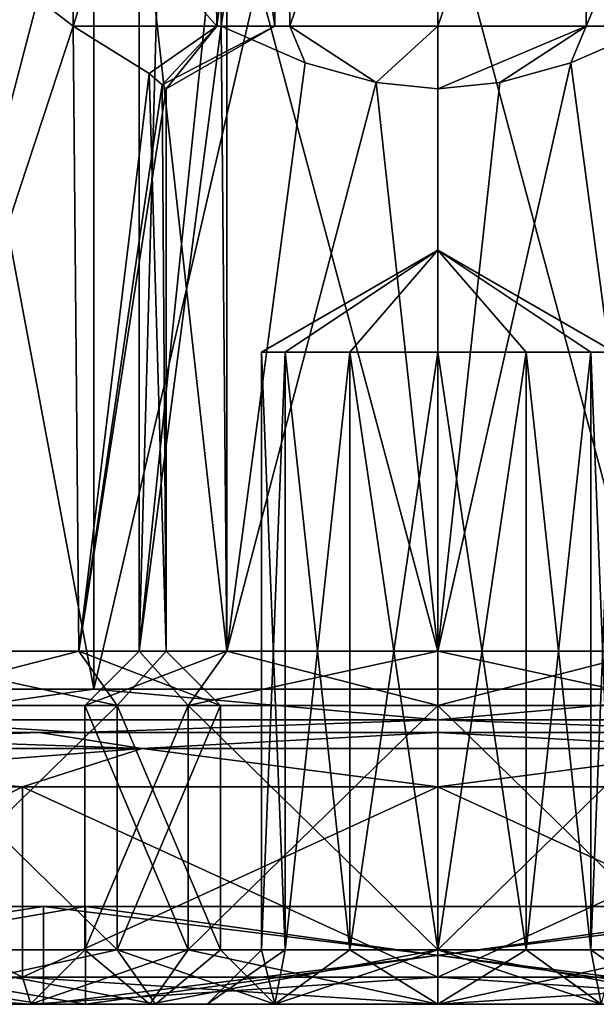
# Model space of a CAD drawing. Header units: millimetres. Extents: x -348 to 175, y 0 to 247.
# Tile 4 of 196: x -158 to -147, y 0 to 18. Entities that reach past the tile are written whole.
import ezdxf

# ---------------------------------------------------------------- set-up
doc = ezdxf.new("R2010")
doc.units = ezdxf.units.MM
doc.header["$LTSCALE"] = 65.185185
for name, color, linetype in [('1550', 7, 'CONTINUOUS'), ('1551', 7, 'CONTINUOUS'), ('1552', 7, 'CONTINUOUS'), ('1553', 7, 'CONTINUOUS'), ('1554', 7, 'CONTINUOUS'), ('1555', 7, 'CONTINUOUS'), ('1556', 7, 'CONTINUOUS'), ('1557', 7, 'CONTINUOUS'), ('1559', 7, 'CONTINUOUS'), ('1560', 7, 'CONTINUOUS'), ('1561', 7, 'CONTINUOUS'), ('1562', 7, 'CONTINUOUS'), ('1563', 7, 'CONTINUOUS'), ('1564', 7, 'CONTINUOUS'), ('1565', 7, 'CONTINUOUS'), ('1566', 7, 'CONTINUOUS'), ('1567', 7, 'CONTINUOUS'), ('1568', 7, 'CONTINUOUS'), ('1569', 7, 'CONTINUOUS'), ('1571', 7, 'CONTINUOUS'), ('1572', 7, 'CONTINUOUS'), ('1573', 7, 'CONTINUOUS'), ('1574', 7, 'CONTINUOUS'), ('1575', 7, 'CONTINUOUS'), ('1576', 7, 'CONTINUOUS'), ('1577', 7, 'CONTINUOUS'), ('1578', 7, 'CONTINUOUS'), ('1579', 7, 'CONTINUOUS'), ('1580', 7, 'CONTINUOUS'), ('1581', 7, 'CONTINUOUS'), ('1582', 7, 'CONTINUOUS'), ('1583', 7, 'CONTINUOUS'), ('1584', 7, 'CONTINUOUS'), ('1586', 7, 'CONTINUOUS'), ('1587', 7, 'CONTINUOUS'), ('1588', 7, 'CONTINUOUS'), ('1589', 7, 'CONTINUOUS'), ('1590', 7, 'CONTINUOUS'), ('1600', 7, 'CONTINUOUS'), ('1601', 7, 'CONTINUOUS'), ('1603', 7, 'CONTINUOUS'), ('1604', 7, 'CONTINUOUS'), ('1605', 7, 'CONTINUOUS'), ('1625', 7, 'CONTINUOUS'), ('1626', 7, 'CONTINUOUS')]:
    doc.layers.add(name, color=color, linetype=linetype)

msp = doc.modelspace()

# ---------------------------------------------------------------- linework, layer by layer
at = {"layer": '1550', "linetype": 'CONTINUOUS'}
for points in [[(-166.585, 60.5, -12.05), (-156.335, 60.5, -19.497), (-166.585, 5.8, -12.049), (-166.585, 60.5, -12.05)], [(-166.585, 5.8, -12.049), (-156.335, 60.5, -19.497), (-156.335, 5.8, -19.497), (-166.585, 5.8, -12.049)], [(-156.335, 60.5, -19.497), (-143.665, 60.5, -19.497), (-156.335, 5.8, -19.497), (-156.335, 60.5, -19.497)], [(-156.335, 5.8, -19.497), (-143.665, 60.5, -19.497), (-143.665, 5.8, -19.497), (-156.335, 5.8, -19.497)]]:
    msp.add_3dface(points, dxfattribs=at)
at = {"layer": '1551', "linetype": 'CONTINUOUS'}
for points in [[(-163.963, 5, -19.212), (-169.218, 5, -13.955), (-156.583, 5, -20.257), (-163.963, 5, -19.212)], [(-156.583, 5, -20.257), (-169.218, 5, -13.955), (-167.233, 5, -12.518), (-156.583, 5, -20.257)], [(-167.233, 5, 12.519), (-163.963, 5, 19.212), (-156.583, 5, 20.257), (-167.233, 5, 12.519)], [(-163.963, 5, 19.212), (-157.341, 5, 22.587), (-156.583, 5, 20.257), (-163.963, 5, 19.212)], [(-157.341, 5, -22.587), (-163.963, 5, -19.212), (-142.659, 5, -22.587), (-157.341, 5, -22.587)], [(-142.659, 5, -22.587), (-163.963, 5, -19.212), (-156.583, 5, -20.257), (-142.659, 5, -22.587)], [(-142.659, 5, 22.587), (-136.037, 5, 19.212), (-157.341, 5, 22.587), (-142.659, 5, 22.587)], [(-157.341, 5, 22.587), (-136.037, 5, 19.212), (-143.417, 5, 20.257), (-157.341, 5, 22.587)], [(-150, 5, 23.75), (-142.659, 5, 22.587), (-157.341, 5, 22.587), (-150, 5, 23.75)], [(-156.583, 5, 20.257), (-157.341, 5, 22.587), (-143.417, 5, 20.257), (-156.583, 5, 20.257)], [(-150, 5, -23.75), (-157.341, 5, -22.587), (-142.659, 5, -22.587), (-150, 5, -23.75)], [(-143.417, 5, -20.257), (-142.659, 5, -22.587), (-156.583, 5, -20.257), (-143.417, 5, -20.257)]]:
    msp.add_3dface(points, dxfattribs=at)
at = {"layer": '1552', "linetype": 'CONTINUOUS'}
for points in [[(-157.648, 0.5, -23.539), (-164.548, 0.5, -20.023), (-157.648, 4, -23.539), (-157.648, 0.5, -23.539)], [(-157.648, 4, -23.539), (-164.548, 0.5, -20.023), (-164.548, 4, -20.023), (-157.648, 4, -23.539)], [(-150, 0.5, -24.75), (-157.648, 0.5, -23.539), (-150, 4, -24.75), (-150, 0.5, -24.75)], [(-150, 4, -24.75), (-157.648, 0.5, -23.539), (-157.648, 4, -23.539), (-150, 4, -24.75)], [(-142.352, 0.5, -23.539), (-150, 0.5, -24.75), (-142.352, 4, -23.539), (-142.352, 0.5, -23.539)], [(-142.352, 4, -23.539), (-150, 0.5, -24.75), (-150, 4, -24.75), (-142.352, 4, -23.539)]]:
    msp.add_3dface(points, dxfattribs=at)
at = {"layer": '1553', "linetype": 'CONTINUOUS'}
for points in [[(-164.254, 0, 19.619), (-169.619, 0, 14.254), (-157.262, 0, 22.35), (-164.254, 0, 19.619)], [(-157.262, 0, 22.35), (-169.619, 0, 14.254), (-169.012, 0, 13.813), (-157.262, 0, 22.35)], [(-169.012, 0, -13.813), (-164.254, 0, -19.619), (-157.262, 0, -22.35), (-169.012, 0, -13.813)], [(-157.494, 0, 23.063), (-164.254, 0, 19.619), (-157.262, 0, 22.35), (-157.494, 0, 23.063)], [(-164.254, 0, -19.619), (-157.494, 0, -23.063), (-157.262, 0, -22.35), (-164.254, 0, -19.619)], [(-150, 0, 24.25), (-157.494, 0, 23.063), (-142.506, 0, 23.063), (-150, 0, 24.25)], [(-142.506, 0, 23.063), (-157.494, 0, 23.063), (-157.262, 0, 22.35), (-142.506, 0, 23.063)], [(-150, 0, -24.25), (-142.506, 0, -23.063), (-157.494, 0, -23.063), (-150, 0, -24.25)], [(-157.494, 0, -23.063), (-142.506, 0, -23.063), (-142.738, 0, -22.35), (-157.494, 0, -23.063)], [(-157.262, 0, -22.35), (-157.494, 0, -23.063), (-142.738, 0, -22.35), (-157.262, 0, -22.35)], [(-142.738, 0, 22.35), (-142.506, 0, 23.063), (-157.262, 0, 22.35), (-142.738, 0, 22.35)]]:
    msp.add_3dface(points, dxfattribs=at)
at = {"layer": '1554', "linetype": 'CONTINUOUS'}
for points in [[(-169.012, 0, -13.813), (-157.262, 0, -22.35), (-169.012, 1.8, -13.813), (-169.012, 0, -13.813)], [(-169.012, 1.8, -13.813), (-157.262, 0, -22.35), (-157.262, 1.8, -22.35), (-169.012, 1.8, -13.813)], [(-157.262, 0, -22.35), (-142.738, 0, -22.35), (-157.262, 1.8, -22.35), (-157.262, 0, -22.35)], [(-157.262, 1.8, -22.35), (-142.738, 0, -22.35), (-142.738, 1.8, -22.35), (-157.262, 1.8, -22.35)]]:
    msp.add_3dface(points, dxfattribs=at)
at = {"layer": '1555', "linetype": 'CONTINUOUS'}
for points in [[(-169.012, 1.8, -13.813), (-157.262, 1.8, -22.35), (-156.489, 1.8, -19.972), (-169.012, 1.8, -13.813)], [(-166.989, 1.8, -12.343), (-169.012, 1.8, -13.813), (-156.489, 1.8, -19.972), (-166.989, 1.8, -12.343)], [(-157.262, 1.8, 22.35), (-169.012, 1.8, 13.813), (-156.489, 1.8, 19.972), (-157.262, 1.8, 22.35)], [(-156.489, 1.8, 19.972), (-169.012, 1.8, 13.813), (-166.989, 1.8, 12.343), (-156.489, 1.8, 19.972)], [(-157.262, 1.8, -22.35), (-142.738, 1.8, -22.35), (-143.511, 1.8, -19.972), (-157.262, 1.8, -22.35)], [(-156.489, 1.8, -19.972), (-157.262, 1.8, -22.35), (-143.511, 1.8, -19.972), (-156.489, 1.8, -19.972)], [(-142.738, 1.8, 22.35), (-157.262, 1.8, 22.35), (-156.489, 1.8, 19.972), (-142.738, 1.8, 22.35)], [(-143.511, 1.8, 19.972), (-142.738, 1.8, 22.35), (-156.489, 1.8, 19.972), (-143.511, 1.8, 19.972)]]:
    msp.add_3dface(points, dxfattribs=at)
at = {"layer": '1556', "linetype": 'CONTINUOUS'}
for points in [[(-166.989, 1.8, -12.343), (-156.489, 1.8, -19.972), (-166.989, 0, -12.343), (-166.989, 1.8, -12.343)], [(-166.989, 0, -12.343), (-156.489, 1.8, -19.972), (-156.489, 0, -19.972), (-166.989, 0, -12.343)], [(-156.489, 1.8, -19.972), (-143.511, 1.8, -19.972), (-156.489, 0, -19.972), (-156.489, 1.8, -19.972)], [(-156.489, 0, -19.972), (-143.511, 1.8, -19.972), (-143.511, 0, -19.972), (-156.489, 0, -19.972)]]:
    msp.add_3dface(points, dxfattribs=at)
at = {"layer": '1557', "linetype": 'CONTINUOUS'}
for points in [[(-166.989, 0, -12.343), (-156.489, 0, -19.972), (-155.303, 0, -13.803), (-166.989, 0, -12.343)], [(-157.5, 0, -8.5), (-166.989, 0, -12.343), (-155.303, 0, -13.803), (-157.5, 0, -8.5)], [(-166.989, 0, -12.343), (-157.5, 0, -8.5), (-155.303, 0, -3.197), (-166.989, 0, -12.343)], [(-166.989, 0, -12.343), (-155.303, 0, -3.197), (-160.5, 0, -2.5), (-166.989, 0, -12.343)], [(-156.489, 0, 19.972), (-166.989, 0, 12.343), (-150, 0, 19.25), (-156.489, 0, 19.972)], [(-166.989, 0, 12.343), (-154.25, 0, 15), (-153.005, 0, 18.005), (-166.989, 0, 12.343)], [(-154.25, 0, 15), (-166.989, 0, 12.343), (-160.5, 0, 12.5), (-154.25, 0, 15)], [(-150, 0, 19.25), (-166.989, 0, 12.343), (-153.005, 0, 18.005), (-150, 0, 19.25)], [(-155.303, 0, -3.197), (-150, 0, -1), (-160.5, 0, -2.5), (-155.303, 0, -3.197)], [(-160.5, 0, -2.5), (-150, 0, -1), (-155.197, 0, -0.303), (-160.5, 0, -2.5)], [(-153.005, 0, 11.995), (-154.25, 0, 15), (-160.5, 0, 12.5), (-153.005, 0, 11.995)], [(-155.197, 0, 10.303), (-153.005, 0, 11.995), (-160.5, 0, 12.5), (-155.197, 0, 10.303)], [(-156.489, 0, -19.972), (-143.511, 0, -19.972), (-133.011, 0, -12.343), (-156.489, 0, -19.972)], [(-156.489, 0, -19.972), (-133.011, 0, -12.343), (-150, 0, -16), (-156.489, 0, -19.972)], [(-155.303, 0, -13.803), (-156.489, 0, -19.972), (-150, 0, -16), (-155.303, 0, -13.803)], [(-143.511, 0, 19.972), (-156.489, 0, 19.972), (-150, 0, 19.25), (-143.511, 0, 19.972)], [(-155.197, 0, -0.303), (-150, 0, -1), (-144.803, 0, -0.303), (-155.197, 0, -0.303)], [(-150, 0, 10.75), (-153.005, 0, 11.995), (-155.197, 0, 10.303), (-150, 0, 10.75)], [(-150, 0, 10.75), (-155.197, 0, 10.303), (-144.803, 0, 10.303), (-150, 0, 10.75)], [(-153, 0, 5), (-155.197, 0, -0.303), (-147, 0, 5), (-153, 0, 5)], [(-147, 0, 5), (-155.197, 0, -0.303), (-144.803, 0, -0.303), (-147, 0, 5)], [(-155.197, 0, 10.303), (-153, 0, 5), (-144.803, 0, 10.303), (-155.197, 0, 10.303)], [(-144.803, 0, 10.303), (-153, 0, 5), (-147, 0, 5), (-144.803, 0, 10.303)], [(-150, 0, -16), (-133.011, 0, -12.343), (-144.697, 0, -13.803), (-150, 0, -16)], [(-146.995, 0, 18.005), (-143.511, 0, 19.972), (-150, 0, 19.25), (-146.995, 0, 18.005)], [(-150, 0, -1), (-144.697, 0, -3.197), (-139.5, 0, -2.5), (-150, 0, -1)], [(-144.803, 0, -0.303), (-150, 0, -1), (-139.5, 0, -2.5), (-144.803, 0, -0.303)], [(-146.995, 0, 11.995), (-150, 0, 10.75), (-139.5, 0, 12.5), (-146.995, 0, 11.995)], [(-139.5, 0, 12.5), (-150, 0, 10.75), (-144.803, 0, 10.303), (-139.5, 0, 12.5)]]:
    msp.add_3dface(points, dxfattribs=at)
at = {"layer": '1559', "linetype": 'CONTINUOUS'}
for points in [[(-156.335, 60.5, 19.497), (-166.585, 60.5, 12.05), (-156.335, 5.8, 19.497), (-156.335, 60.5, 19.497)], [(-156.335, 5.8, 19.497), (-166.585, 60.5, 12.05), (-166.585, 5.8, 12.049), (-156.335, 5.8, 19.497)], [(-143.665, 60.5, 19.497), (-156.335, 60.5, 19.497), (-143.665, 5.8, 19.497), (-143.665, 60.5, 19.497)], [(-143.665, 5.8, 19.497), (-156.335, 60.5, 19.497), (-156.335, 5.8, 19.497), (-143.665, 5.8, 19.497)]]:
    msp.add_3dface(points, dxfattribs=at)
at = {"layer": '1560', "linetype": 'CONTINUOUS'}
for points in [[(-164.548, 0.5, 20.023), (-157.648, 0.5, 23.539), (-164.548, 4, 20.023), (-164.548, 0.5, 20.023)], [(-164.548, 4, 20.023), (-157.648, 0.5, 23.539), (-157.648, 4, 23.539), (-164.548, 4, 20.023)], [(-157.648, 0.5, 23.539), (-150, 0.5, 24.75), (-157.648, 4, 23.539), (-157.648, 0.5, 23.539)], [(-157.648, 4, 23.539), (-150, 0.5, 24.75), (-150, 4, 24.75), (-157.648, 4, 23.539)], [(-150, 0.5, 24.75), (-142.352, 0.5, 23.539), (-150, 4, 24.75), (-150, 0.5, 24.75)], [(-150, 4, 24.75), (-142.352, 0.5, 23.539), (-142.352, 4, 23.539), (-150, 4, 24.75)]]:
    msp.add_3dface(points, dxfattribs=at)
at = {"layer": '1561', "linetype": 'CONTINUOUS'}
for points in [[(-157.262, 0, 22.35), (-169.012, 0, 13.813), (-157.262, 1.8, 22.35), (-157.262, 0, 22.35)], [(-169.012, 0, 13.813), (-169.012, 1.8, 13.813), (-157.262, 1.8, 22.35), (-169.012, 0, 13.813)], [(-142.738, 0, 22.35), (-157.262, 0, 22.35), (-142.738, 1.8, 22.35), (-142.738, 0, 22.35)], [(-157.262, 0, 22.35), (-157.262, 1.8, 22.35), (-142.738, 1.8, 22.35), (-157.262, 0, 22.35)]]:
    msp.add_3dface(points, dxfattribs=at)
at = {"layer": '1562', "linetype": 'CONTINUOUS'}
for points in [[(-156.489, 1.8, 19.972), (-166.989, 1.8, 12.343), (-156.489, 0, 19.972), (-156.489, 1.8, 19.972)], [(-166.989, 1.8, 12.343), (-166.989, 0, 12.343), (-156.489, 0, 19.972), (-166.989, 1.8, 12.343)], [(-143.511, 1.8, 19.972), (-156.489, 1.8, 19.972), (-143.511, 0, 19.972), (-143.511, 1.8, 19.972)], [(-156.489, 1.8, 19.972), (-156.489, 0, 19.972), (-143.511, 0, 19.972), (-156.489, 1.8, 19.972)]]:
    msp.add_3dface(points, dxfattribs=at)
at = {"layer": '1563', "linetype": 'CONTINUOUS'}
for points in [[(-163.963, 5, -19.212), (-157.341, 5, -22.587), (-165.249, 4.707, -19.121), (-163.963, 5, -19.212)], [(-157.341, 5, -22.587), (-155.442, 4.707, -23.844), (-165.249, 4.707, -19.121), (-157.341, 5, -22.587)], [(-157.341, 5, -22.587), (-150, 5, -23.75), (-155.442, 4.707, -23.844), (-157.341, 5, -22.587)], [(-150, 5, -23.75), (-144.558, 4.707, -23.844), (-155.442, 4.707, -23.844), (-150, 5, -23.75)], [(-150, 5, -23.75), (-142.659, 5, -22.587), (-144.558, 4.707, -23.844), (-150, 5, -23.75)], [(-155.442, 4.707, -23.844), (-164.548, 4, -20.023), (-165.249, 4.707, -19.121), (-155.442, 4.707, -23.844)], [(-157.648, 4, -23.539), (-164.548, 4, -20.023), (-155.442, 4.707, -23.844), (-157.648, 4, -23.539)], [(-150, 4, -24.75), (-157.648, 4, -23.539), (-155.442, 4.707, -23.844), (-150, 4, -24.75)], [(-144.558, 4.707, -23.844), (-150, 4, -24.75), (-155.442, 4.707, -23.844), (-144.558, 4.707, -23.844)], [(-142.352, 4, -23.539), (-150, 4, -24.75), (-144.558, 4.707, -23.844), (-142.352, 4, -23.539)]]:
    msp.add_3dface(points, dxfattribs=at)
at = {"layer": '1564', "linetype": 'CONTINUOUS'}
for points in [[(-163.963, 5, 19.212), (-165.249, 4.707, 19.121), (-155.442, 4.707, 23.844), (-163.963, 5, 19.212)], [(-157.341, 5, 22.587), (-163.963, 5, 19.212), (-155.442, 4.707, 23.844), (-157.341, 5, 22.587)], [(-150, 5, 23.75), (-157.341, 5, 22.587), (-155.442, 4.707, 23.844), (-150, 5, 23.75)], [(-150, 5, 23.75), (-155.442, 4.707, 23.844), (-144.558, 4.707, 23.844), (-150, 5, 23.75)], [(-142.659, 5, 22.587), (-150, 5, 23.75), (-144.558, 4.707, 23.844), (-142.659, 5, 22.587)], [(-164.548, 4, 20.023), (-157.648, 4, 23.539), (-165.249, 4.707, 19.121), (-164.548, 4, 20.023)], [(-165.249, 4.707, 19.121), (-157.648, 4, 23.539), (-155.442, 4.707, 23.844), (-165.249, 4.707, 19.121)], [(-157.648, 4, 23.539), (-150, 4, 24.75), (-155.442, 4.707, 23.844), (-157.648, 4, 23.539)], [(-155.442, 4.707, 23.844), (-150, 4, 24.75), (-144.558, 4.707, 23.844), (-155.442, 4.707, 23.844)], [(-150, 4, 24.75), (-142.352, 4, 23.539), (-144.558, 4.707, 23.844), (-150, 4, 24.75)]]:
    msp.add_3dface(points, dxfattribs=at)
at = {"layer": '1565', "linetype": 'CONTINUOUS'}
for points in [[(-166.585, 5.8, -12.049), (-156.335, 5.8, -19.497), (-160.367, 5.234, -17.956), (-166.585, 5.8, -12.049)], [(-156.335, 5.8, -19.497), (-150, 5.234, -20.734), (-160.367, 5.234, -17.956), (-156.335, 5.8, -19.497)], [(-156.335, 5.8, -19.497), (-143.665, 5.8, -19.497), (-150, 5.234, -20.734), (-156.335, 5.8, -19.497)], [(-143.665, 5.8, -19.497), (-139.633, 5.234, -17.956), (-150, 5.234, -20.734), (-143.665, 5.8, -19.497)], [(-156.583, 5, -20.257), (-167.233, 5, -12.518), (-160.367, 5.234, -17.956), (-156.583, 5, -20.257)], [(-150, 5.234, -20.734), (-156.583, 5, -20.257), (-160.367, 5.234, -17.956), (-150, 5.234, -20.734)], [(-143.417, 5, -20.257), (-156.583, 5, -20.257), (-150, 5.234, -20.734), (-143.417, 5, -20.257)], [(-139.633, 5.234, -17.956), (-143.417, 5, -20.257), (-150, 5.234, -20.734), (-139.633, 5.234, -17.956)]]:
    msp.add_3dface(points, dxfattribs=at)
at = {"layer": '1566', "linetype": 'CONTINUOUS'}
for points in [[(-156.335, 5.8, 19.497), (-166.585, 5.8, 12.049), (-160.367, 5.234, 17.956), (-156.335, 5.8, 19.497)], [(-156.335, 5.8, 19.497), (-160.367, 5.234, 17.956), (-150, 5.234, 20.734), (-156.335, 5.8, 19.497)], [(-143.665, 5.8, 19.497), (-156.335, 5.8, 19.497), (-150, 5.234, 20.734), (-143.665, 5.8, 19.497)], [(-143.665, 5.8, 19.497), (-150, 5.234, 20.734), (-139.633, 5.234, 17.956), (-143.665, 5.8, 19.497)], [(-167.233, 5, 12.519), (-156.583, 5, 20.257), (-160.367, 5.234, 17.956), (-167.233, 5, 12.519)], [(-160.367, 5.234, 17.956), (-156.583, 5, 20.257), (-150, 5.234, 20.734), (-160.367, 5.234, 17.956)], [(-156.583, 5, 20.257), (-143.417, 5, 20.257), (-150, 5.234, 20.734), (-156.583, 5, 20.257)], [(-150, 5.234, 20.734), (-143.417, 5, 20.257), (-139.633, 5.234, 17.956), (-150, 5.234, 20.734)]]:
    msp.add_3dface(points, dxfattribs=at)
at = {"layer": '1567', "linetype": 'CONTINUOUS'}
for points in [[(-154.596, 1, -3.904), (-156.5, 1, -8.5), (-154.596, 5.5, -3.904), (-154.596, 1, -3.904)], [(-154.596, 5.5, -3.904), (-156.5, 1, -8.5), (-156.5, 5.5, -8.5), (-154.596, 5.5, -3.904)], [(-150, 1, -2), (-154.596, 1, -3.904), (-150, 5.5, -2), (-150, 1, -2)], [(-150, 5.5, -2), (-154.596, 1, -3.904), (-154.596, 5.5, -3.904), (-150, 5.5, -2)], [(-145.404, 1, -3.904), (-150, 1, -2), (-145.404, 5.5, -3.904), (-145.404, 1, -3.904)], [(-145.404, 5.5, -3.904), (-150, 1, -2), (-150, 5.5, -2), (-145.404, 5.5, -3.904)]]:
    msp.add_3dface(points, dxfattribs=at)
at = {"layer": '1568', "linetype": 'CONTINUOUS'}
for points in [[(-154.596, 5.5, -3.904), (-156.5, 5.5, -8.5), (-153.889, 6.5, -4.611), (-154.596, 5.5, -3.904)], [(-153.889, 6.5, -4.611), (-156.5, 5.5, -8.5), (-155.5, 6.5, -8.5), (-153.889, 6.5, -4.611)], [(-150, 5.5, -2), (-154.596, 5.5, -3.904), (-150, 6.5, -3), (-150, 5.5, -2)], [(-150, 6.5, -3), (-154.596, 5.5, -3.904), (-153.889, 6.5, -4.611), (-150, 6.5, -3)], [(-145.404, 5.5, -3.904), (-150, 5.5, -2), (-146.111, 6.5, -4.611), (-145.404, 5.5, -3.904)], [(-146.111, 6.5, -4.611), (-150, 5.5, -2), (-150, 6.5, -3), (-146.111, 6.5, -4.611)]]:
    msp.add_3dface(points, dxfattribs=at)
at = {"layer": '1569', "linetype": 'CONTINUOUS'}
for points in [[(-155.5, 6.5, -8.5), (-155.5, 21, -8.5), (-155.109, 21, -6.462), (-155.5, 6.5, -8.5)], [(-153.99, 18, -4.714), (-155.5, 6.5, -8.5), (-153.99, 21, -4.714), (-153.99, 18, -4.714)], [(-153.99, 21, -4.714), (-155.5, 6.5, -8.5), (-155.109, 21, -6.462), (-153.99, 21, -4.714)], [(-153.889, 6.5, -4.611), (-155.5, 6.5, -8.5), (-153.99, 18, -4.714), (-153.889, 6.5, -4.611)], [(-152.444, 17.325, -3.573), (-153.889, 6.5, -4.611), (-153.99, 18, -4.714), (-152.444, 17.325, -3.573)], [(-146.01, 18, -4.714), (-146.111, 6.5, -4.611), (-147.556, 17.325, -3.573), (-146.01, 18, -4.714)], [(-151.139, 16.96, -3.119), (-153.889, 6.5, -4.611), (-152.444, 17.325, -3.573), (-151.139, 16.96, -3.119)], [(-146.111, 6.5, -4.611), (-150, 6.5, -3), (-147.556, 17.325, -3.573), (-146.111, 6.5, -4.611)], [(-147.556, 17.325, -3.573), (-150, 6.5, -3), (-148.861, 16.96, -3.119), (-147.556, 17.325, -3.573)], [(-150, 6.5, -3), (-153.889, 6.5, -4.611), (-151.139, 16.96, -3.119), (-150, 6.5, -3)], [(-150, 16.845, -3), (-150, 6.5, -3), (-151.139, 16.96, -3.119), (-150, 16.845, -3)], [(-148.861, 16.96, -3.119), (-150, 6.5, -3), (-150, 16.845, -3), (-148.861, 16.96, -3.119)]]:
    msp.add_3dface(points, dxfattribs=at)
at = {"layer": '1571', "linetype": 'CONTINUOUS'}
for points in [[(-155.303, 0, -3.197), (-157.5, 0, -8.5), (-154.596, 1, -3.904), (-155.303, 0, -3.197)], [(-157.5, 0, -8.5), (-156.5, 1, -8.5), (-154.596, 1, -3.904), (-157.5, 0, -8.5)], [(-150, 0, -1), (-155.303, 0, -3.197), (-150, 1, -2), (-150, 0, -1)], [(-155.303, 0, -3.197), (-154.596, 1, -3.904), (-150, 1, -2), (-155.303, 0, -3.197)], [(-144.697, 0, -3.197), (-150, 0, -1), (-145.404, 1, -3.904), (-144.697, 0, -3.197)], [(-150, 0, -1), (-150, 1, -2), (-145.404, 1, -3.904), (-150, 0, -1)]]:
    msp.add_3dface(points, dxfattribs=at)
at = {"layer": '1572', "linetype": 'CONTINUOUS'}
for points in [[(-156.5, 5.5, -8.5), (-156.5, 1, -8.5), (-154.596, 1, -13.096), (-156.5, 5.5, -8.5)], [(-154.596, 5.5, -13.096), (-156.5, 5.5, -8.5), (-154.596, 1, -13.096), (-154.596, 5.5, -13.096)], [(-150, 5.5, -15), (-154.596, 5.5, -13.096), (-150, 1, -15), (-150, 5.5, -15)], [(-150, 1, -15), (-154.596, 5.5, -13.096), (-154.596, 1, -13.096), (-150, 1, -15)], [(-145.404, 5.5, -13.096), (-150, 5.5, -15), (-145.404, 1, -13.096), (-145.404, 5.5, -13.096)], [(-145.404, 1, -13.096), (-150, 5.5, -15), (-150, 1, -15), (-145.404, 1, -13.096)]]:
    msp.add_3dface(points, dxfattribs=at)
at = {"layer": '1573', "linetype": 'CONTINUOUS'}
for points in [[(-155.5, 6.5, -8.5), (-156.5, 5.5, -8.5), (-154.596, 5.5, -13.096), (-155.5, 6.5, -8.5)], [(-155.5, 6.5, -8.5), (-154.596, 5.5, -13.096), (-153.889, 6.5, -12.389), (-155.5, 6.5, -8.5)], [(-154.596, 5.5, -13.096), (-150, 5.5, -15), (-153.889, 6.5, -12.389), (-154.596, 5.5, -13.096)], [(-153.889, 6.5, -12.389), (-150, 5.5, -15), (-150, 6.5, -14), (-153.889, 6.5, -12.389)], [(-150, 5.5, -15), (-145.404, 5.5, -13.096), (-150, 6.5, -14), (-150, 5.5, -15)], [(-150, 6.5, -14), (-145.404, 5.5, -13.096), (-146.111, 6.5, -12.389), (-150, 6.5, -14)]]:
    msp.add_3dface(points, dxfattribs=at)
at = {"layer": '1574', "linetype": 'CONTINUOUS'}
for points in [[(-155.5, 21, -8.5), (-155.5, 6.5, -8.5), (-153.889, 6.5, -12.389), (-155.5, 21, -8.5)], [(-153.889, 21, -12.389), (-155.5, 21, -8.5), (-153.889, 6.5, -12.389), (-153.889, 21, -12.389)], [(-150, 21, -14), (-153.889, 21, -12.389), (-150, 6.5, -14), (-150, 21, -14)], [(-153.889, 21, -12.389), (-153.889, 6.5, -12.389), (-150, 6.5, -14), (-153.889, 21, -12.389)], [(-146.111, 21, -12.389), (-150, 21, -14), (-146.111, 6.5, -12.389), (-146.111, 21, -12.389)], [(-150, 21, -14), (-150, 6.5, -14), (-146.111, 6.5, -12.389), (-150, 21, -14)]]:
    msp.add_3dface(points, dxfattribs=at)
at = {"layer": '1575', "linetype": 'CONTINUOUS'}
for points in [[(-157.5, 0, -8.5), (-155.303, 0, -13.803), (-156.5, 1, -8.5), (-157.5, 0, -8.5)], [(-156.5, 1, -8.5), (-155.303, 0, -13.803), (-154.596, 1, -13.096), (-156.5, 1, -8.5)], [(-155.303, 0, -13.803), (-150, 0, -16), (-154.596, 1, -13.096), (-155.303, 0, -13.803)], [(-150, 0, -16), (-150, 1, -15), (-154.596, 1, -13.096), (-150, 0, -16)], [(-150, 0, -16), (-144.697, 0, -13.803), (-150, 1, -15), (-150, 0, -16)], [(-144.697, 0, -13.803), (-145.404, 1, -13.096), (-150, 1, -15), (-144.697, 0, -13.803)]]:
    msp.add_3dface(points, dxfattribs=at)
at = {"layer": '1576', "linetype": 'CONTINUOUS'}
for points in [[(-153.005, 0, 18.005), (-154.25, 0, 15), (-152.815, 1, 16.625), (-153.005, 0, 18.005)], [(-152.815, 1, 16.625), (-154.25, 0, 15), (-153.25, 1, 15), (-152.815, 1, 16.625)], [(-150, 0, 19.25), (-153.005, 0, 18.005), (-150, 1, 18.25), (-150, 0, 19.25)], [(-150, 1, 18.25), (-153.005, 0, 18.005), (-151.625, 1, 17.815), (-150, 1, 18.25)], [(-151.625, 1, 17.815), (-153.005, 0, 18.005), (-152.815, 1, 16.625), (-151.625, 1, 17.815)], [(-146.995, 0, 18.005), (-150, 0, 19.25), (-148.375, 1, 17.815), (-146.995, 0, 18.005)], [(-148.375, 1, 17.815), (-150, 0, 19.25), (-150, 1, 18.25), (-148.375, 1, 17.815)], [(-147.185, 1, 16.625), (-146.995, 0, 18.005), (-148.375, 1, 17.815), (-147.185, 1, 16.625)], [(-146.75, 1, 15), (-146.995, 0, 18.005), (-147.185, 1, 16.625), (-146.75, 1, 15)]]:
    msp.add_3dface(points, dxfattribs=at)
at = {"layer": '1577', "linetype": 'CONTINUOUS'}
for points in [[(-152.815, 1, 16.625), (-153.25, 1, 15), (-152.815, 12, 16.625), (-152.815, 1, 16.625)], [(-152.815, 12, 16.625), (-153.25, 1, 15), (-153.25, 12, 15), (-152.815, 12, 16.625)], [(-151.625, 1, 17.815), (-152.815, 1, 16.625), (-151.625, 12, 17.815), (-151.625, 1, 17.815)], [(-151.625, 12, 17.815), (-152.815, 1, 16.625), (-152.815, 12, 16.625), (-151.625, 12, 17.815)], [(-150, 1, 18.25), (-151.625, 1, 17.815), (-150, 12, 18.25), (-150, 1, 18.25)], [(-150, 12, 18.25), (-151.625, 1, 17.815), (-151.625, 12, 17.815), (-150, 12, 18.25)], [(-148.375, 1, 17.815), (-150, 1, 18.25), (-148.375, 12, 17.815), (-148.375, 1, 17.815)], [(-148.375, 12, 17.815), (-150, 1, 18.25), (-150, 12, 18.25), (-148.375, 12, 17.815)], [(-147.185, 1, 16.625), (-148.375, 1, 17.815), (-147.185, 12, 16.625), (-147.185, 1, 16.625)], [(-147.185, 12, 16.625), (-148.375, 1, 17.815), (-148.375, 12, 17.815), (-147.185, 12, 16.625)], [(-146.75, 1, 15), (-147.185, 1, 16.625), (-146.75, 12, 15), (-146.75, 1, 15)], [(-146.75, 12, 15), (-147.185, 1, 16.625), (-147.185, 12, 16.625), (-146.75, 12, 15)]]:
    msp.add_3dface(points, dxfattribs=at)
at = {"layer": '1578', "linetype": 'CONTINUOUS'}
for points in [[(-152.815, 12, 16.625), (-153.25, 12, 15), (-150, 13.876, 15), (-152.815, 12, 16.625)], [(-151.625, 12, 17.815), (-152.815, 12, 16.625), (-150, 13.876, 15), (-151.625, 12, 17.815)], [(-150, 12, 18.25), (-151.625, 12, 17.815), (-150, 13.876, 15), (-150, 12, 18.25)], [(-146.75, 12, 15), (-147.185, 12, 16.625), (-150, 13.876, 15), (-146.75, 12, 15)], [(-147.185, 12, 16.625), (-148.375, 12, 17.815), (-150, 13.876, 15), (-147.185, 12, 16.625)], [(-148.375, 12, 17.815), (-150, 12, 18.25), (-150, 13.876, 15), (-148.375, 12, 17.815)]]:
    msp.add_3dface(points, dxfattribs=at)
at = {"layer": '1579', "linetype": 'CONTINUOUS'}
for points in [[(-154.25, 0, 15), (-153.005, 0, 11.995), (-153.25, 1, 15), (-154.25, 0, 15)], [(-153.25, 1, 15), (-153.005, 0, 11.995), (-152.815, 1, 13.375), (-153.25, 1, 15)], [(-153.005, 0, 11.995), (-150, 0, 10.75), (-151.625, 1, 12.185), (-153.005, 0, 11.995)], [(-152.815, 1, 13.375), (-153.005, 0, 11.995), (-151.625, 1, 12.185), (-152.815, 1, 13.375)], [(-151.625, 1, 12.185), (-150, 0, 10.75), (-150, 1, 11.75), (-151.625, 1, 12.185)], [(-150, 0, 10.75), (-146.995, 0, 11.995), (-150, 1, 11.75), (-150, 0, 10.75)], [(-150, 1, 11.75), (-146.995, 0, 11.995), (-148.375, 1, 12.185), (-150, 1, 11.75)], [(-148.375, 1, 12.185), (-146.995, 0, 11.995), (-147.185, 1, 13.375), (-148.375, 1, 12.185)], [(-146.995, 0, 11.995), (-145.75, 0, 15), (-147.185, 1, 13.375), (-146.995, 0, 11.995)], [(-145.75, 0, 15), (-146.75, 1, 15), (-147.185, 1, 13.375), (-145.75, 0, 15)]]:
    msp.add_3dface(points, dxfattribs=at)
at = {"layer": '1580', "linetype": 'CONTINUOUS'}
for points in [[(-153.25, 12, 15), (-153.25, 1, 15), (-152.815, 1, 13.375), (-153.25, 12, 15)], [(-153.25, 12, 15), (-152.815, 1, 13.375), (-152.815, 12, 13.375), (-153.25, 12, 15)], [(-152.815, 1, 13.375), (-151.625, 1, 12.185), (-152.815, 12, 13.375), (-152.815, 1, 13.375)], [(-152.815, 12, 13.375), (-151.625, 1, 12.185), (-151.625, 12, 12.185), (-152.815, 12, 13.375)], [(-151.625, 1, 12.185), (-150, 1, 11.75), (-151.625, 12, 12.185), (-151.625, 1, 12.185)], [(-151.625, 12, 12.185), (-150, 1, 11.75), (-150, 12, 11.75), (-151.625, 12, 12.185)], [(-150, 1, 11.75), (-148.375, 1, 12.185), (-150, 12, 11.75), (-150, 1, 11.75)], [(-150, 12, 11.75), (-148.375, 1, 12.185), (-148.375, 12, 12.185), (-150, 12, 11.75)], [(-148.375, 1, 12.185), (-147.185, 1, 13.375), (-148.375, 12, 12.185), (-148.375, 1, 12.185)], [(-148.375, 12, 12.185), (-147.185, 1, 13.375), (-147.185, 12, 13.375), (-148.375, 12, 12.185)], [(-146.75, 1, 15), (-146.75, 12, 15), (-147.185, 12, 13.375), (-146.75, 1, 15)], [(-147.185, 1, 13.375), (-146.75, 1, 15), (-147.185, 12, 13.375), (-147.185, 1, 13.375)]]:
    msp.add_3dface(points, dxfattribs=at)
at = {"layer": '1581', "linetype": 'CONTINUOUS'}
for points in [[(-150, 13.876, 15), (-153.25, 12, 15), (-152.815, 12, 13.375), (-150, 13.876, 15)], [(-150, 13.876, 15), (-152.815, 12, 13.375), (-151.625, 12, 12.185), (-150, 13.876, 15)], [(-150, 13.876, 15), (-151.625, 12, 12.185), (-150, 12, 11.75), (-150, 13.876, 15)], [(-146.75, 12, 15), (-150, 13.876, 15), (-147.185, 12, 13.375), (-146.75, 12, 15)], [(-150, 13.876, 15), (-150, 12, 11.75), (-148.375, 12, 12.185), (-150, 13.876, 15)], [(-150, 13.876, 15), (-148.375, 12, 12.185), (-147.185, 12, 13.375), (-150, 13.876, 15)]]:
    msp.add_3dface(points, dxfattribs=at)
at = {"layer": '1582', "linetype": 'CONTINUOUS'}
for points in [[(-155.904, 1, 9.596), (-160.5, 1, 11.5), (-155.904, 5.5, 9.596), (-155.904, 1, 9.596)], [(-155.904, 5.5, 9.596), (-160.5, 1, 11.5), (-160.5, 5.5, 11.5), (-155.904, 5.5, 9.596)], [(-154, 1, 5), (-155.904, 1, 9.596), (-154, 5.5, 5), (-154, 1, 5)], [(-154, 5.5, 5), (-155.904, 1, 9.596), (-155.904, 5.5, 9.596), (-154, 5.5, 5)]]:
    msp.add_3dface(points, dxfattribs=at)
at = {"layer": '1583', "linetype": 'CONTINUOUS'}
for points in [[(-155.904, 5.5, 9.596), (-160.5, 5.5, 11.5), (-156.611, 6.5, 8.889), (-155.904, 5.5, 9.596)], [(-156.611, 6.5, 8.889), (-160.5, 5.5, 11.5), (-160.5, 6.5, 10.5), (-156.611, 6.5, 8.889)], [(-155, 6.5, 5), (-155.904, 5.5, 9.596), (-156.611, 6.5, 8.889), (-155, 6.5, 5)], [(-154, 5.5, 5), (-155.904, 5.5, 9.596), (-155, 6.5, 5), (-154, 5.5, 5)]]:
    msp.add_3dface(points, dxfattribs=at)
at = {"layer": '1584', "linetype": 'CONTINUOUS'}
for points in [[(-156.714, 21, 8.99), (-160.5, 6.5, 10.5), (-160.596, 21, 10.499), (-156.714, 21, 8.99)], [(-156.714, 18, 8.99), (-160.5, 6.5, 10.5), (-156.714, 21, 8.99), (-156.714, 18, 8.99)], [(-156.611, 6.5, 8.889), (-160.5, 6.5, 10.5), (-156.714, 18, 8.99), (-156.611, 6.5, 8.889)], [(-156.611, 6.5, 8.889), (-156.714, 18, 8.99), (-155.317, 17.13, 6.839), (-156.611, 6.5, 8.889)], [(-155.075, 16.919, 5.907), (-156.611, 6.5, 8.889), (-155.317, 17.13, 6.839), (-155.075, 16.919, 5.907)], [(-155, 16.845, 5), (-156.611, 6.5, 8.889), (-155.075, 16.919, 5.907), (-155, 16.845, 5)], [(-155, 6.5, 5), (-156.611, 6.5, 8.889), (-155, 16.845, 5), (-155, 6.5, 5)]]:
    msp.add_3dface(points, dxfattribs=at)
at = {"layer": '1586', "linetype": 'CONTINUOUS'}
for points in [[(-155.197, 0, 10.303), (-160.5, 0, 12.5), (-155.904, 1, 9.596), (-155.197, 0, 10.303)], [(-160.5, 0, 12.5), (-160.5, 1, 11.5), (-155.904, 1, 9.596), (-160.5, 0, 12.5)], [(-155.197, 0, 10.303), (-155.904, 1, 9.596), (-154, 1, 5), (-155.197, 0, 10.303)], [(-153, 0, 5), (-155.197, 0, 10.303), (-154, 1, 5), (-153, 0, 5)]]:
    msp.add_3dface(points, dxfattribs=at)
at = {"layer": '1587', "linetype": 'CONTINUOUS'}
for points in [[(-155.904, 5.5, 0.404), (-160.5, 5.5, -1.5), (-155.904, 1, 0.404), (-155.904, 5.5, 0.404)], [(-155.904, 1, 0.404), (-160.5, 5.5, -1.5), (-160.5, 1, -1.5), (-155.904, 1, 0.404)], [(-154, 1, 5), (-154, 5.5, 5), (-155.904, 5.5, 0.404), (-154, 1, 5)], [(-154, 1, 5), (-155.904, 5.5, 0.404), (-155.904, 1, 0.404), (-154, 1, 5)]]:
    msp.add_3dface(points, dxfattribs=at)
at = {"layer": '1588', "linetype": 'CONTINUOUS'}
for points in [[(-160.5, 5.5, -1.5), (-155.904, 5.5, 0.404), (-160.5, 6.5, -0.5), (-160.5, 5.5, -1.5)], [(-160.5, 6.5, -0.5), (-155.904, 5.5, 0.404), (-156.611, 6.5, 1.111), (-160.5, 6.5, -0.5)], [(-154, 5.5, 5), (-155, 6.5, 5), (-156.611, 6.5, 1.111), (-154, 5.5, 5)], [(-155.904, 5.5, 0.404), (-154, 5.5, 5), (-156.611, 6.5, 1.111), (-155.904, 5.5, 0.404)]]:
    msp.add_3dface(points, dxfattribs=at)
at = {"layer": '1589', "linetype": 'CONTINUOUS'}
for points in [[(-156.714, 21, 1.01), (-160.596, 21, -0.499), (-156.714, 18, 1.01), (-156.714, 21, 1.01)], [(-160.596, 21, -0.499), (-160.5, 6.5, -0.5), (-156.714, 18, 1.01), (-160.596, 21, -0.499)], [(-160.5, 6.5, -0.5), (-156.611, 6.5, 1.111), (-156.714, 18, 1.01), (-160.5, 6.5, -0.5)], [(-156.714, 18, 1.01), (-156.611, 6.5, 1.111), (-155.316, 17.13, 3.162), (-156.714, 18, 1.01)], [(-156.611, 6.5, 1.111), (-155, 6.5, 5), (-155.316, 17.13, 3.162), (-156.611, 6.5, 1.111)], [(-155.316, 17.13, 3.162), (-155, 6.5, 5), (-155.075, 16.919, 4.093), (-155.316, 17.13, 3.162)], [(-155, 6.5, 5), (-155, 16.845, 5), (-155.075, 16.919, 4.093), (-155, 6.5, 5)]]:
    msp.add_3dface(points, dxfattribs=at)
at = {"layer": '1590', "linetype": 'CONTINUOUS'}
for points in [[(-160.5, 0, -2.5), (-155.197, 0, -0.303), (-160.5, 1, -1.5), (-160.5, 0, -2.5)], [(-155.197, 0, -0.303), (-155.904, 1, 0.404), (-160.5, 1, -1.5), (-155.197, 0, -0.303)], [(-155.197, 0, -0.303), (-153, 0, 5), (-155.904, 1, 0.404), (-155.197, 0, -0.303)], [(-153, 0, 5), (-154, 1, 5), (-155.904, 1, 0.404), (-153, 0, 5)]]:
    msp.add_3dface(points, dxfattribs=at)
at = {"layer": '1600', "linetype": 'CONTINUOUS'}
for points in [[(-152.828, 26, -2.172), (-153.99, 18, -4.714), (-153.99, 21, -4.714), (-152.828, 26, -2.172)], [(-153.99, 18, -4.714), (-152.828, 26, -2.172), (-152.726, 18, -2.072), (-153.99, 18, -4.714)], [(-152.828, 26, -2.172), (-150, 26, -1), (-152.726, 18, -2.072), (-152.828, 26, -2.172)], [(-152.726, 18, -2.072), (-150, 26, -1), (-150, 18, -1), (-152.726, 18, -2.072)], [(-150, 26, -1), (-147.172, 26, -2.172), (-150, 18, -1), (-150, 26, -1)], [(-150, 18, -1), (-147.172, 26, -2.172), (-147.274, 18, -2.072), (-150, 18, -1)], [(-147.172, 26, -2.172), (-146.01, 21, -4.714), (-147.274, 18, -2.072), (-147.172, 26, -2.172)], [(-146.01, 21, -4.714), (-146.01, 18, -4.714), (-147.274, 18, -2.072), (-146.01, 21, -4.714)]]:
    msp.add_3dface(points, dxfattribs=at)
at = {"layer": '1601', "linetype": 'CONTINUOUS'}
for points in [[(-152.444, 17.325, -3.573), (-153.99, 18, -4.714), (-152.726, 18, -2.072), (-152.444, 17.325, -3.573)], [(-151.139, 16.96, -3.119), (-152.444, 17.325, -3.573), (-152.726, 18, -2.072), (-151.139, 16.96, -3.119)], [(-151.139, 16.96, -3.119), (-152.726, 18, -2.072), (-150, 18, -1), (-151.139, 16.96, -3.119)], [(-150, 16.845, -3), (-151.139, 16.96, -3.119), (-150, 18, -1), (-150, 16.845, -3)], [(-148.861, 16.96, -3.119), (-150, 16.845, -3), (-147.274, 18, -2.072), (-148.861, 16.96, -3.119)], [(-150, 16.845, -3), (-150, 18, -1), (-147.274, 18, -2.072), (-150, 16.845, -3)], [(-147.556, 17.325, -3.573), (-148.861, 16.96, -3.119), (-147.274, 18, -2.072), (-147.556, 17.325, -3.573)], [(-146.01, 18, -4.714), (-147.556, 17.325, -3.573), (-147.274, 18, -2.072), (-146.01, 18, -4.714)]]:
    msp.add_3dface(points, dxfattribs=at)
at = {"layer": '1603', "linetype": 'CONTINUOUS'}
for points in [[(-154.172, 26, 7.828), (-156.714, 18, 8.99), (-156.714, 21, 8.99), (-154.172, 26, 7.828)], [(-156.714, 18, 8.99), (-154.172, 26, 7.828), (-154.072, 18, 7.726), (-156.714, 18, 8.99)], [(-154.172, 26, 7.828), (-153, 26, 5), (-154.072, 18, 7.726), (-154.172, 26, 7.828)], [(-154.072, 18, 7.726), (-153, 26, 5), (-153, 18, 5), (-154.072, 18, 7.726)]]:
    msp.add_3dface(points, dxfattribs=at)
at = {"layer": '1604', "linetype": 'CONTINUOUS'}
for points in [[(-155.317, 17.13, 6.839), (-156.714, 18, 8.99), (-154.072, 18, 7.726), (-155.317, 17.13, 6.839)], [(-156.714, 18, 1.01), (-155.316, 17.13, 3.162), (-154.072, 18, 2.274), (-156.714, 18, 1.01)], [(-155.075, 16.919, 5.907), (-155.317, 17.13, 6.839), (-154.072, 18, 7.726), (-155.075, 16.919, 5.907)], [(-155.316, 17.13, 3.162), (-155.075, 16.919, 4.093), (-154.072, 18, 2.274), (-155.316, 17.13, 3.162)], [(-155, 16.845, 5), (-155.075, 16.919, 5.907), (-153, 18, 5), (-155, 16.845, 5)], [(-155.075, 16.919, 4.093), (-155, 16.845, 5), (-154.072, 18, 2.274), (-155.075, 16.919, 4.093)], [(-155.075, 16.919, 5.907), (-154.072, 18, 7.726), (-153, 18, 5), (-155.075, 16.919, 5.907)], [(-155, 16.845, 5), (-153, 18, 5), (-154.072, 18, 2.274), (-155, 16.845, 5)]]:
    msp.add_3dface(points, dxfattribs=at)
at = {"layer": '1605', "linetype": 'CONTINUOUS'}
for points in [[(-154.172, 26, 2.172), (-156.714, 21, 1.01), (-154.072, 18, 2.274), (-154.172, 26, 2.172)], [(-153, 26, 5), (-154.172, 26, 2.172), (-153, 18, 5), (-153, 26, 5)], [(-153, 18, 5), (-154.172, 26, 2.172), (-154.072, 18, 2.274), (-153, 18, 5)], [(-156.714, 21, 1.01), (-156.714, 18, 1.01), (-154.072, 18, 2.274), (-156.714, 21, 1.01)]]:
    msp.add_3dface(points, dxfattribs=at)
at = {"layer": '1625', "linetype": 'CONTINUOUS'}
for points in [[(-164.254, 0, 19.619), (-157.494, 0, 23.063), (-164.548, 0.5, 20.023), (-164.254, 0, 19.619)], [(-157.494, 0, 23.063), (-157.648, 0.5, 23.539), (-164.548, 0.5, 20.023), (-157.494, 0, 23.063)], [(-157.494, 0, 23.063), (-150, 0, 24.25), (-157.648, 0.5, 23.539), (-157.494, 0, 23.063)], [(-150, 0, 24.25), (-150, 0.5, 24.75), (-157.648, 0.5, 23.539), (-150, 0, 24.25)], [(-150, 0, 24.25), (-142.506, 0, 23.063), (-150, 0.5, 24.75), (-150, 0, 24.25)], [(-142.506, 0, 23.063), (-142.352, 0.5, 23.539), (-150, 0.5, 24.75), (-142.506, 0, 23.063)]]:
    msp.add_3dface(points, dxfattribs=at)
at = {"layer": '1626', "linetype": 'CONTINUOUS'}
for points in [[(-164.548, 0.5, -20.023), (-157.648, 0.5, -23.539), (-164.254, 0, -19.619), (-164.548, 0.5, -20.023)], [(-157.648, 0.5, -23.539), (-157.494, 0, -23.063), (-164.254, 0, -19.619), (-157.648, 0.5, -23.539)], [(-157.648, 0.5, -23.539), (-150, 0.5, -24.75), (-157.494, 0, -23.063), (-157.648, 0.5, -23.539)], [(-150, 0.5, -24.75), (-150, 0, -24.25), (-157.494, 0, -23.063), (-150, 0.5, -24.75)], [(-150, 0.5, -24.75), (-142.352, 0.5, -23.539), (-150, 0, -24.25), (-150, 0.5, -24.75)], [(-142.352, 0.5, -23.539), (-142.506, 0, -23.063), (-150, 0, -24.25), (-142.352, 0.5, -23.539)]]:
    msp.add_3dface(points, dxfattribs=at)

doc.saveas('drawing.dxf')
